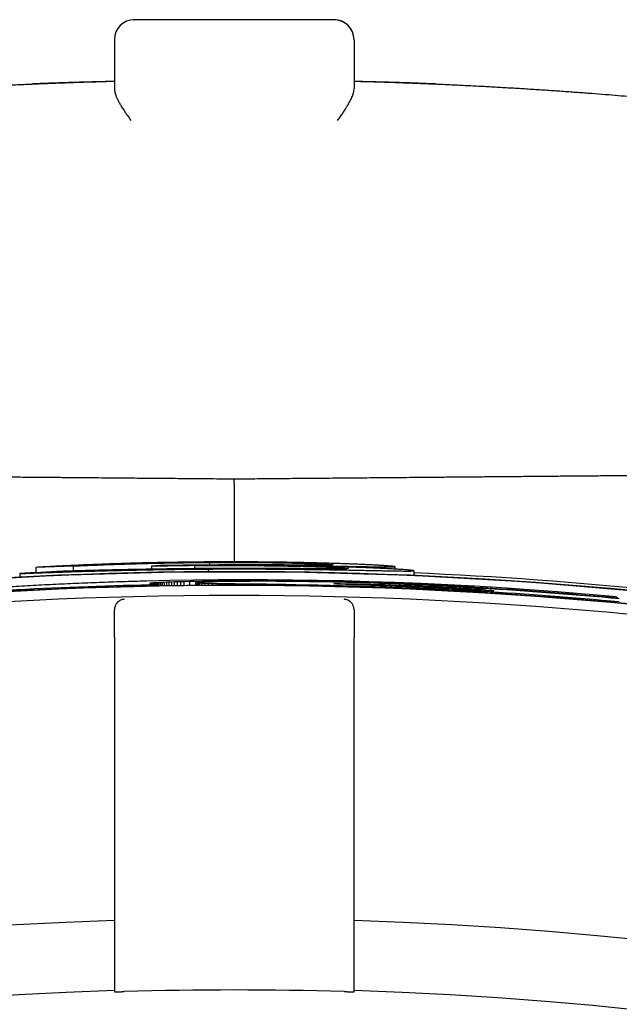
# Model space of a CAD drawing. Header units: millimetres. Extents: x 8 to 399, y 12 to 198.
# Tile 27 of 51: x 212 to 215, y 193 to 198. Entities that reach past the tile are written whole.
import ezdxf

# ---------------------------------------------------------------- set-up
doc = ezdxf.new("R2010")
doc.units = ezdxf.units.MM

msp = doc.modelspace()

# ---------------------------------------------------------------- linework, layer by layer
at = {"color": 7, "linetype": 'Continuous', "lineweight": 30}
for p, q in [((212.4608, 197.8315), (212.4581, 197.8324)), ((212.4608, 197.8314), (212.4625, 197.8325)), ((212.3625, 197.6325), (212.3625, 197.4862)), ((213.5625, 197.6325), (213.5625, 197.4862)), ((212.9625, 195.5107), (212.9625, 195.1185)), ((211.9693, 195.091), (211.9693, 195.0646)), ((212.1568, 195.0976), (212.1568, 195.0729)), ((212.5478, 195.0965), (212.5478, 195.0818)), ((212.7632, 195.0996), (212.7632, 195.0846)), ((212.8333, 195.0694), (212.8333, 195.0828)), ((212.8392, 195.1158), (212.8392, 195.1027)), ((213.7674, 195.0946), (213.7674, 195.0824)), ((213.8612, 195.0742), (213.8612, 195.0505)), ((211.8882, 195.06), (211.8882, 195.0422)), ((212.6408, 195.0249), (212.5216, 195.0222)), ((212.761, 195.0269), (212.6408, 195.0249)), ((212.8824, 195.0281), (212.761, 195.0269)), ((213.005, 195.0287), (212.8824, 195.0281)), ((212.9238, 195.0199), (212.9238, 195.0229)), ((212.9695, 195.0205), (212.9695, 195.0232)), ((213.1288, 195.0284), (213.005, 195.0287)), ((213.0179, 195.0209), (213.0179, 195.0235)), ((213.069, 195.0212), (213.069, 195.0236)), ((213.1225, 195.0212), (213.1225, 195.0235)), ((213.2539, 195.0274), (213.1288, 195.0284)), ((213.1785, 195.0211), (213.1785, 195.0233)), ((213.2369, 195.0206), (213.2369, 195.0229)), ((213.3802, 195.0256), (213.2539, 195.0274)), ((213.5078, 195.023), (213.3802, 195.0256)), ((213.6368, 195.0195), (213.5078, 195.023)), ((212.5399, 194.9977), (212.5399, 195.0029)), ((212.5413, 195.0109), (212.5408, 195.0107)), ((212.5421, 195.0112), (212.5413, 195.0109)), ((212.5434, 195.0115), (212.5421, 195.0112)), ((212.5451, 195.0118), (212.5434, 195.0115)), ((212.5473, 195.0121), (212.5451, 195.0118)), ((212.55, 195.0124), (212.5473, 195.0121)), ((212.5473, 194.9979), (212.5473, 195.0121)), ((212.5532, 195.0127), (212.55, 195.0124)), ((212.55, 194.9979), (212.55, 195.0124)), ((212.5571, 195.013), (212.5532, 195.0127)), ((212.5532, 194.998), (212.5532, 195.0127)), ((212.5615, 195.0134), (212.5571, 195.013)), ((212.5571, 194.998), (212.5571, 195.013)), ((212.5667, 195.0137), (212.5615, 195.0134)), ((212.5615, 194.9981), (212.5615, 195.0134)), ((212.5726, 195.0141), (212.5667, 195.0137)), ((212.5667, 194.9982), (212.5667, 195.0137)), ((212.5792, 195.0145), (212.5726, 195.0141)), ((212.5726, 194.9983), (212.5726, 195.0141)), ((212.5866, 195.0148), (212.5792, 195.0145)), ((212.5792, 194.9985), (212.5792, 195.0145)), ((212.5948, 195.0152), (212.5866, 195.0148)), ((212.5866, 194.9986), (212.5866, 195.0148)), ((212.6039, 195.0156), (212.5948, 195.0152)), ((212.5948, 194.9987), (212.5948, 195.0152)), ((212.6139, 195.0161), (212.6039, 195.0156)), ((212.6039, 194.9989), (212.6039, 195.0156)), ((212.6249, 195.0165), (212.6139, 195.0161)), ((212.6139, 194.9991), (212.6139, 195.0161)), ((212.6368, 195.0169), (212.6249, 195.0165)), ((212.6249, 194.9993), (212.6249, 195.0165)), ((212.6497, 195.0174), (212.6368, 195.0169)), ((212.6368, 194.9994), (212.6368, 195.0169)), ((212.6638, 195.0179), (212.6497, 195.0174)), ((212.6497, 194.9996), (212.6497, 195.0174)), ((212.6789, 195.0183), (212.6638, 195.0179)), ((212.6638, 194.9999), (212.6638, 195.0179)), ((212.6951, 195.0188), (212.6789, 195.0183)), ((212.6789, 195.0001), (212.6789, 195.0183)), ((212.7125, 195.0193), (212.6951, 195.0188)), ((212.6951, 195.0003), (212.6951, 195.0188)), ((212.7397, 195.02), (212.7125, 195.0193)), ((212.7125, 195.0005), (212.7125, 195.0193)), ((212.7397, 195.0008), (212.7397, 195.02)), ((212.7703, 195.0011), (212.7703, 195.0206)), ((212.7778, 195.0148), (212.7762, 195.0143)), ((212.7762, 195.0143), (212.7779, 195.0138)), ((212.7762, 195.0012), (212.7762, 195.0143)), ((212.7826, 195.0154), (212.7778, 195.0148)), ((212.7779, 195.0138), (212.7828, 195.0133)), ((212.7779, 195.0012), (212.7779, 195.0138)), ((212.7906, 195.016), (212.7826, 195.0154)), ((212.7828, 195.0133), (212.7909, 195.0129)), ((212.7828, 195.0012), (212.7828, 195.0133)), ((212.8018, 195.0166), (212.7906, 195.016)), ((212.7909, 195.0129), (212.8022, 195.0125)), ((212.7909, 195.0013), (212.7909, 195.0129)), ((212.8161, 195.0173), (212.8018, 195.0166)), ((212.8022, 195.0125), (212.8166, 195.0121)), ((212.8022, 195.0014), (212.8022, 195.0125)), ((212.8041, 195.0167), (212.8041, 195.0213)), ((212.8335, 195.0179), (212.8161, 195.0173)), ((212.8166, 195.0121), (212.8341, 195.0118)), ((212.8166, 195.0015), (212.8166, 195.0121)), ((212.854, 195.0185), (212.8335, 195.0179)), ((212.8341, 195.0118), (212.8547, 195.0114)), ((212.8341, 195.0016), (212.8341, 195.0118)), ((212.841, 195.0181), (212.841, 195.0219)), ((212.8776, 195.019), (212.854, 195.0185)), ((212.8547, 195.0114), (212.8783, 195.0111)), ((212.8547, 195.0017), (212.8547, 195.0114)), ((212.9042, 195.0196), (212.8776, 195.019)), ((212.8783, 195.0111), (212.9049, 195.0107)), ((212.8783, 195.0018), (212.8783, 195.0111)), ((212.8809, 195.0191), (212.8809, 195.0224)), ((212.934, 195.0201), (212.9043, 195.0196)), ((212.9049, 195.0107), (212.9344, 195.0103)), ((212.9049, 195.0019), (212.9049, 195.0107)), ((212.9667, 195.0205), (212.934, 195.0201)), ((212.9344, 195.0103), (212.9669, 195.0099)), ((212.9344, 195.002), (212.9344, 195.0103)), ((213.0025, 195.0208), (212.9667, 195.0205)), ((212.9669, 195.0099), (213.0022, 195.0095)), ((212.9669, 195.002), (212.9669, 195.0099)), ((213.0022, 195.0095), (213.0403, 195.009)), ((213.0022, 195.002), (213.0022, 195.0095)), ((213.0412, 195.0211), (213.0025, 195.0208)), ((213.0403, 195.009), (213.0813, 195.0085)), ((213.0403, 195.0018), (213.0403, 195.009)), ((213.0829, 195.0212), (213.0412, 195.0211)), ((213.0813, 195.0085), (213.1249, 195.0079)), ((213.0813, 195.0017), (213.0813, 195.0085)), ((213.1276, 195.0212), (213.0829, 195.0212)), ((213.1249, 195.0079), (213.1713, 195.0071)), ((213.1249, 195.0014), (213.1249, 195.0079)), ((213.1752, 195.0211), (213.1276, 195.0212)), ((213.1713, 195.0071), (213.2204, 195.0063)), ((213.1713, 195.0009), (213.1713, 195.0071)), ((213.2257, 195.0208), (213.1752, 195.0211)), ((213.2204, 195.0063), (213.2721, 195.0054)), ((213.2204, 195.0004), (213.2204, 195.0063)), ((213.2792, 195.0202), (213.2257, 195.0208)), ((213.2721, 195.0054), (213.3264, 195.0043)), ((213.2721, 194.9997), (213.2721, 195.0054)), ((213.3355, 195.0195), (213.2792, 195.0202)), ((213.2974, 195.02), (213.2974, 195.0222)), ((213.3264, 195.0043), (213.3832, 195.003)), ((213.3264, 194.9988), (213.3264, 195.0043)), ((213.3946, 195.0185), (213.3355, 195.0195)), ((213.3601, 195.0191), (213.3601, 195.0214)), ((213.3832, 195.003), (213.4426, 195.0016)), ((213.3832, 194.9977), (213.3832, 195.003)), ((213.4566, 195.0173), (213.3946, 195.0185)), ((213.4247, 195.0179), (213.4247, 195.0203)), ((213.4426, 195.0016), (213.5044, 195)), ((213.4426, 194.9965), (213.4426, 195.0016)), ((213.5215, 195.0157), (213.4566, 195.0173)), ((213.4616, 195.0091), (213.4626, 195.0093)), ((213.4626, 195.0088), (213.4616, 195.0091)), ((213.4626, 195.0093), (213.4654, 195.0095)), ((213.4626, 195.0088), (213.4626, 195.0093)), ((213.4654, 195.0085), (213.4626, 195.0088)), ((213.4654, 195.0095), (213.4701, 195.0096)), ((213.4654, 195.0085), (213.4654, 195.0095)), ((213.4701, 195.0082), (213.4654, 195.0085)), ((213.4701, 195.0096), (213.4766, 195.0097)), ((213.4701, 195.0082), (213.4701, 195.0096)), ((213.4766, 195.0078), (213.4701, 195.0082)), ((213.4766, 195.0097), (213.4848, 195.0097)), ((213.4766, 195.0078), (213.4766, 195.0097)), ((213.4848, 195.0073), (213.4766, 195.0078)), ((213.4848, 195.0097), (213.4946, 195.0096)), ((213.4848, 195.0073), (213.4848, 195.0097)), ((213.4946, 195.0069), (213.4848, 195.0073)), ((213.4913, 195.0164), (213.4913, 195.0189)), ((213.4946, 195.0096), (213.506, 195.0095)), ((213.4946, 195.0069), (213.4946, 195.0096)), ((213.506, 195.0064), (213.4946, 195.0069)), ((213.5044, 195), (213.5687, 194.9982)), ((213.5044, 194.995), (213.5044, 195)), ((213.506, 195.0095), (213.5189, 195.0094)), ((213.506, 195.0064), (213.506, 195.0095)), ((213.5189, 195.0058), (213.506, 195.0064)), ((213.5189, 195.0094), (213.5333, 195.0092)), ((213.5189, 195.0058), (213.5189, 195.0094)), ((213.5333, 195.0053), (213.5189, 195.0058)), ((213.5891, 195.0139), (213.5215, 195.0157)), ((213.5333, 195.0092), (213.549, 195.0089)), ((213.5333, 195.0053), (213.5333, 195.0092)), ((213.549, 195.0046), (213.5333, 195.0053)), ((213.549, 195.0089), (213.5661, 195.0086)), ((213.549, 195.0046), (213.549, 195.0089)), ((213.5661, 195.004), (213.549, 195.0046)), ((213.5597, 195.0147), (213.5597, 195.0172)), ((213.5661, 195.0086), (213.5844, 195.0082)), ((213.5661, 195.004), (213.5661, 195.0086)), ((213.5844, 195.0033), (213.5661, 195.004)), ((213.5687, 194.9982), (213.6354, 194.9961)), ((213.5687, 194.9932), (213.5687, 194.9982)), ((213.5844, 195.0082), (213.604, 195.0078)), ((213.5844, 195.0033), (213.5844, 195.0082)), ((213.604, 195.0025), (213.5844, 195.0033)), ((213.6595, 195.0117), (213.5891, 195.0139)), ((213.604, 195.0078), (213.6246, 195.0073)), ((213.604, 195.0025), (213.604, 195.0078)), ((213.6246, 195.0017), (213.604, 195.0025)), ((213.6246, 195.0073), (213.6464, 195.0067)), ((213.6246, 195.0017), (213.6246, 195.0073)), ((213.6464, 195.0009), (213.6246, 195.0017)), ((213.6298, 195.0126), (213.6298, 195.0153)), ((213.6354, 194.9911), (213.6354, 194.9961)), ((213.6354, 194.9961), (213.6665, 194.9951)), ((213.7671, 195.0151), (213.6368, 195.0195)), ((213.6464, 195.0067), (213.6691, 195.0061)), ((213.6464, 195.0009), (213.6464, 195.0067)), ((213.6691, 195), (213.6464, 195.0009)), ((213.6858, 195.0108), (213.6595, 195.0117)), ((213.6665, 194.9901), (213.6665, 194.9951)), ((213.6665, 194.9951), (213.6962, 194.9941)), ((213.6691, 195.0061), (213.6928, 195.0053)), ((213.6691, 195), (213.6691, 195.0061)), ((213.6928, 194.9991), (213.6691, 195)), ((213.7118, 195.0098), (213.6858, 195.0108)), ((213.6928, 195.0053), (213.7173, 195.0046)), ((213.6928, 194.9991), (213.6928, 195.0053)), ((213.7173, 194.9981), (213.6928, 194.9991)), ((213.6962, 194.9941), (213.7244, 194.9931)), ((213.6962, 194.9891), (213.6962, 194.9941)), ((213.7016, 195.0102), (213.7016, 195.013)), ((213.7377, 195.0089), (213.7118, 195.0098)), ((213.7173, 195.0046), (213.7427, 195.0037)), ((213.7173, 195.0046), (213.7173, 194.9981)), ((213.7427, 194.9971), (213.7173, 194.9981)), ((213.7244, 194.9931), (213.7513, 194.9921)), ((213.7244, 194.9881), (213.7244, 194.9931)), ((213.7633, 195.0079), (213.7377, 195.0089)), ((213.7427, 195.0037), (213.7688, 195.0028)), ((213.7427, 194.9971), (213.7427, 195.0037)), ((213.7688, 194.9961), (213.7427, 194.9971)), ((213.7513, 194.9921), (213.777, 194.9911)), ((213.7513, 194.9871), (213.7513, 194.9921)), ((213.7887, 195.0068), (213.7633, 195.0079)), ((213.8989, 195.0098), (213.7671, 195.0151)), ((213.7688, 195.0028), (213.7956, 195.0018)), ((213.7688, 194.9961), (213.7688, 195.0028)), ((213.7956, 194.995), (213.7688, 194.9961)), ((213.7748, 195.0074), (213.7748, 195.0104)), ((213.777, 194.9911), (213.8017, 194.9902)), ((213.777, 194.9861), (213.777, 194.9911)), ((213.8138, 195.0058), (213.7887, 195.0068)), ((213.7956, 195.0018), (213.823, 195.0007)), ((213.7956, 194.995), (213.7956, 195.0018)), ((213.823, 194.9938), (213.7956, 194.995)), ((213.8017, 194.9902), (213.8254, 194.9893)), ((213.8017, 194.9851), (213.8017, 194.9902)), ((213.8386, 195.0047), (213.8138, 195.0058)), ((213.823, 195.0007), (213.851, 194.9995)), ((213.823, 194.9938), (213.823, 195.0007)), ((213.851, 194.9926), (213.823, 194.9938)), ((213.8254, 194.9893), (213.8483, 194.9884)), ((213.8254, 194.9841), (213.8254, 194.9893)), ((213.8631, 195.0036), (213.8386, 195.0047)), ((213.8483, 194.9884), (213.8705, 194.9875)), ((213.8483, 194.9832), (213.8483, 194.9884)), ((213.8494, 195.0042), (213.8494, 195.0075)), ((213.851, 194.9926), (213.851, 194.9995)), ((213.8795, 194.9914), (213.851, 194.9926)), ((213.8874, 195.0025), (213.8631, 195.0036)), ((213.8705, 194.9875), (213.8921, 194.9866)), ((213.8705, 194.9822), (213.8705, 194.9875)), ((213.906, 194.9902), (213.8795, 194.9914)), ((213.9112, 195.0013), (213.8874, 195.0025)), ((213.8921, 194.9866), (213.9132, 194.9857)), ((213.8921, 194.9813), (213.8921, 194.9866)), ((214.032, 195.0035), (213.8989, 195.0098)), ((213.906, 194.9971), (213.932, 194.9959)), ((213.906, 194.9902), (213.906, 194.9971)), ((213.932, 194.989), (213.906, 194.9902)), ((213.9348, 195.0001), (213.9112, 195.0013)), ((213.9132, 194.9857), (213.934, 194.9848)), ((213.9132, 194.9803), (213.9132, 194.9857)), ((213.9254, 195.0006), (213.9254, 195.0043)), ((213.932, 194.9959), (213.9575, 194.9947)), ((213.932, 194.989), (213.932, 194.9959)), ((213.9575, 194.9879), (213.932, 194.989)), ((213.934, 194.9848), (213.9546, 194.9839)), ((213.934, 194.9794), (213.934, 194.9848)), ((213.9579, 194.999), (213.9348, 195.0001)), ((213.9546, 194.9839), (213.9751, 194.983)), ((213.9546, 194.9784), (213.9546, 194.9839)), ((213.9575, 194.9947), (213.9823, 194.9934)), ((213.9575, 194.9879), (213.9575, 194.9947)), ((213.9823, 194.9867), (213.9575, 194.9879)), ((213.9807, 194.9978), (213.9579, 194.999)), ((213.9751, 194.983), (213.9955, 194.9821)), ((213.9751, 194.9774), (213.9751, 194.983)), ((214.003, 194.9965), (213.9807, 194.9978)), ((213.9823, 194.9934), (214.0064, 194.9922)), ((213.9823, 194.9867), (213.9823, 194.9934)), ((214.0064, 194.9856), (213.9823, 194.9867)), ((213.9955, 194.9821), (214.0161, 194.9812)), ((213.9955, 194.9764), (213.9955, 194.9821)), ((214.0025, 194.9966), (214.0025, 195.0006)), ((214.025, 194.9953), (214.003, 194.9965)), ((214.0064, 194.9922), (214.0297, 194.9909)), ((214.0064, 194.9856), (214.0064, 194.9922)), ((214.0297, 194.9845), (214.0064, 194.9856)), ((214.0161, 194.9812), (214.037, 194.9803)), ((214.0161, 194.9754), (214.0161, 194.9812)), ((214.0464, 194.9941), (214.025, 194.9953)), ((214.0297, 194.9909), (214.0523, 194.9897)), ((214.0297, 194.9845), (214.0297, 194.9909)), ((214.0523, 194.9834), (214.0297, 194.9845)), ((214.1667, 194.9963), (214.032, 195.0035)), ((214.037, 194.9803), (214.0582, 194.9793)), ((214.037, 194.9743), (214.037, 194.9803)), ((214.0675, 194.9929), (214.0464, 194.9941)), ((214.0523, 194.9897), (214.074, 194.9884)), ((214.0523, 194.9834), (214.0523, 194.9897)), ((214.074, 194.9824), (214.0523, 194.9834)), ((214.0582, 194.9793), (214.0799, 194.9782)), ((214.088, 194.9916), (214.0675, 194.9929)), ((214.074, 194.9884), (214.0948, 194.9872)), ((214.074, 194.9824), (214.074, 194.9884)), ((214.0948, 194.9814), (214.074, 194.9824)), ((214.0799, 194.9782), (214.1023, 194.9772)), ((214.0892, 194.9962), (214.0808, 194.9966)), ((214.0808, 194.9921), (214.0808, 194.9966)), ((214.108, 194.9904), (214.088, 194.9916)), ((214.097, 194.9957), (214.0892, 194.9962)), ((214.0892, 194.9916), (214.0892, 194.9962)), ((214.0948, 194.9872), (214.1146, 194.986)), ((214.0948, 194.9814), (214.0948, 194.9872)), ((214.1146, 194.9804), (214.0948, 194.9814)), ((214.1043, 194.9953), (214.097, 194.9957)), ((214.097, 194.9911), (214.097, 194.9957)), ((214.111, 194.9949), (214.1043, 194.9953)), ((214.1043, 194.9906), (214.1043, 194.9953)), ((214.1275, 194.9892), (214.108, 194.9904)), ((214.1171, 194.9945), (214.111, 194.9949)), ((214.111, 194.9902), (214.111, 194.9949)), ((214.1146, 194.986), (214.1335, 194.9848)), ((214.1146, 194.9804), (214.1146, 194.986)), ((214.1335, 194.9795), (214.1146, 194.9804)), ((214.1228, 194.9942), (214.1171, 194.9945)), ((214.1171, 194.9898), (214.1171, 194.9945)), ((214.128, 194.9939), (214.1228, 194.9942)), ((214.1228, 194.9895), (214.1228, 194.9942)), ((214.1465, 194.9879), (214.1275, 194.9892)), ((214.1327, 194.9935), (214.128, 194.9939)), ((214.128, 194.9891), (214.128, 194.9939)), ((214.137, 194.9932), (214.1327, 194.9935)), ((214.1327, 194.9888), (214.1327, 194.9935)), ((214.1335, 194.9848), (214.1512, 194.9836)), ((214.1335, 194.9795), (214.1335, 194.9848)), ((214.1512, 194.9787), (214.1335, 194.9795)), ((214.1409, 194.993), (214.137, 194.9932)), ((214.137, 194.9886), (214.137, 194.9932)), ((214.1444, 194.9927), (214.1409, 194.993)), ((214.1409, 194.9883), (214.1409, 194.993)), ((214.1476, 194.9925), (214.1444, 194.9927)), ((214.1444, 194.9881), (214.1444, 194.9927)), ((214.165, 194.9867), (214.1465, 194.9879)), ((214.1504, 194.9923), (214.1476, 194.9925)), ((214.1476, 194.9879), (214.1476, 194.9925)), ((214.1529, 194.9921), (214.1504, 194.9923)), ((214.1504, 194.9877), (214.1504, 194.9923)), ((214.1512, 194.9836), (214.1679, 194.9825)), ((214.1512, 194.9787), (214.1512, 194.9836)), ((214.1679, 194.9779), (214.1512, 194.9787)), ((214.1551, 194.9919), (214.1529, 194.9921)), ((214.1529, 194.9875), (214.1529, 194.9921)), ((214.1571, 194.9917), (214.1551, 194.9919)), ((214.1551, 194.9874), (214.1551, 194.9919)), ((214.1589, 194.9915), (214.1571, 194.9917)), ((214.1571, 194.9873), (214.1571, 194.9917)), ((214.1604, 194.9914), (214.1589, 194.9915)), ((214.1589, 194.9871), (214.1589, 194.9915)), ((214.1617, 194.9912), (214.1604, 194.9914)), ((214.1604, 194.987), (214.1604, 194.9914)), ((214.1629, 194.9911), (214.1617, 194.9912)), ((214.1617, 194.9869), (214.1617, 194.9912)), ((214.164, 194.991), (214.1629, 194.9911)), ((214.1649, 194.9909), (214.164, 194.991)), ((214.1828, 194.9855), (214.165, 194.9867)), ((214.1665, 194.9866), (214.1665, 194.9906)), ((214.3028, 194.988), (214.1667, 194.9963)), ((214.1679, 194.9825), (214.1834, 194.9814)), ((214.1679, 194.9779), (214.1679, 194.9825)), ((214.1834, 194.9772), (214.1679, 194.9779)), ((214.2001, 194.9843), (214.1828, 194.9855)), ((214.1834, 194.9814), (214.1976, 194.9804)), ((214.1834, 194.9772), (214.1834, 194.9814)), ((214.1976, 194.9765), (214.1834, 194.9772)), ((214.1976, 194.9804), (214.2106, 194.9795)), ((214.1976, 194.9765), (214.1976, 194.9804)), ((214.2106, 194.9759), (214.1976, 194.9765)), ((214.2001, 194.9843), (214.2001, 194.9861)), ((214.2106, 194.9795), (214.2222, 194.9786)), ((214.2106, 194.9759), (214.2106, 194.9795)), ((214.2222, 194.9754), (214.2106, 194.9759)), ((214.2222, 194.9786), (214.2325, 194.9778)), ((214.2222, 194.9754), (214.2222, 194.9786)), ((214.2325, 194.975), (214.2222, 194.9754)), ((214.2325, 194.9778), (214.2414, 194.977)), ((214.2325, 194.975), (214.2325, 194.9778)), ((214.2414, 194.9747), (214.2325, 194.975)), ((214.2414, 194.977), (214.2487, 194.9763)), ((214.2414, 194.9747), (214.2414, 194.977)), ((214.2487, 194.9744), (214.2414, 194.9747)), ((214.2487, 194.9763), (214.2545, 194.9758)), ((214.2487, 194.9744), (214.2487, 194.9763)), ((214.2545, 194.9743), (214.2487, 194.9744)), ((214.2545, 194.9758), (214.2587, 194.9753)), ((214.2545, 194.9743), (214.2545, 194.9758)), ((214.2587, 194.9743), (214.2545, 194.9743)), ((214.2587, 194.9753), (214.2613, 194.9749)), ((214.2587, 194.9743), (214.2587, 194.9753)), ((214.2613, 194.9744), (214.2587, 194.9743)), ((214.2613, 194.9749), (214.2622, 194.9746)), ((214.2613, 194.9744), (214.2613, 194.9749)), ((214.2622, 194.9746), (214.2613, 194.9744)), ((214.4404, 194.9787), (214.3028, 194.988)), ((214.5796, 194.9684), (214.4404, 194.9787)), ((214.2001, 194.9722), (214.2001, 194.9705)), ((214.2001, 194.9653), (214.2001, 194.9705)), ((214.7203, 194.9569), (214.5796, 194.9684)), ((214.8802, 194.9426), (214.8802, 194.9372)), ((214.8802, 194.9346), (214.8802, 194.9372)), ((212.3625, 194.8741), (212.3625, 194.8781)), ((213.5625, 194.8781), (213.5625, 194.8741)), ((212.3625, 194.7422), (212.3625, 192.9668)), ((213.5625, 192.9668), (213.5625, 194.7422))]:
    msp.add_line(p, q, dxfattribs=at)
for centre, radius, start, end in [((212.4625, 197.7325), 0.1, 90, 180), ((213.4625, 197.7325), 0.1, 0, 90), ((212.9625, 174.1325), 20.9681, 90.54467, 91.13324), ((212.9625, 174.1325), 20.9705, 90.59076, 91.02233), ((212.9625, 174.1325), 20.9373, 78.96911, 101.03089), ((212.9625, 174.1325), 20.9352, 79.6434, 100.3566), ((212.9625, 174.1325), 20.95, 80.7516, 87.54155), ((212.9625, 174.1325), 20.8674, 78.93168, 101.06832), ((212.9625, 174.1325), 20.8695, 79.61044, 100.38956), ((212.9625, 174.1325), 20.8746, 91.15994, 93.11335), ((212.9776, 174.1325), 20.8933, 86.97322, 87.18811), ((212.9625, 174.1325), 20.8928, 84.73369, 86.69638), ((212.9625, 174.1325), 20.8903, 84.70391, 86.60374), ((212.9625, 174.1325), 20.8174, 78.90476, 101.09524), ((212.9625, 174.1325), 20.8747, 84.69993, 86.60119), ((212.9426, 174.1325), 20.9001, 84.6906, 85.12073), ((212.9625, 174.1325), 19.2, 91.79078, 88.20922), ((212.9625, 174.1325), 18.85, 91.82405, 88.17595), ((212.9625, 174.1325), 18.8432, 88.32425, 91.67575)]:
    msp.add_arc(centre, radius, start, end, dxfattribs=at)
for centre, major_axis, ratio, start_param, end_param in [((212.7993, 174.1325), (20.9755, 0), 0.99997, 1.601431, 1.610376), ((214.2111, 174.1325), (21.0667, 0), 0.998242, 1.647903, 1.649834), ((213.1065, 174.1325), (20.9634, 0), 0.999976, 1.6189, 1.628946), ((213.1246, 174.1325), (20.8919, 0), 0.99997, 1.580411, 1.582463), ((213.1103, 174.1325), (20.8917, 0), 0.999975, 1.577538, 1.579725), ((213.0976, 174.1325), (20.8915, 0), 0.999979, 1.574613, 1.576931), ((213.0863, 174.1325), (20.8914, 0), 0.999982, 1.571625, 1.574069), ((213.076, 174.1325), (20.8913, 0), 0.999985, 1.568568, 1.571132), ((213.0665, 174.1325), (20.8913, 0), 0.999988, 1.565434, 1.568115), ((213.0578, 174.1325), (20.8913, 0), 0.99999, 1.562224, 1.565015), ((213.0496, 174.1325), (20.8914, 0), 0.999991, 1.558934, 1.561832), ((213.0712, 174.1325), (20.8975, 0), 0.999986, 1.624866, 1.630283), ((213.0682, 174.1325), (20.8973, 0), 0.999987, 1.619261, 1.624722), ((213.0648, 174.1325), (20.8971, 0), 0.999988, 1.613597, 1.619103), ((213.0612, 174.1325), (20.897, 0), 0.999989, 1.607872, 1.613424), ((213.0573, 174.1325), (20.8968, 0), 0.99999, 1.602085, 1.607685), ((213.0531, 174.1325), (20.8967, 0), 0.999991, 1.596234, 1.601885), ((213.2109, 174.1325), (20.8942, 0), 0.999929, 1.591887, 1.59335), ((213.1831, 174.1325), (20.8933, 0), 0.999944, 1.588938, 1.590555), ((213.1602, 174.1325), (20.8927, 0), 0.999955, 1.586079, 1.587846), ((213.1411, 174.1325), (20.8923, 0), 0.999963, 1.583249, 1.585161), ((213.0419, 174.1325), (20.8914, 0), 0.999993, 1.555566, 1.558565), ((213.0346, 174.1325), (20.8915, 0), 0.999994, 1.552119, 1.555215), ((213.0276, 174.1325), (20.8916, 0), 0.999995, 1.548596, 1.551784), ((213.0208, 174.1325), (20.8918, 0), 0.999996, 1.544999, 1.548274), ((213.0143, 174.1325), (20.8919, 0), 0.999997, 1.54133, 1.544687), ((213.0079, 174.1325), (20.8921, 0), 0.999998, 1.537591, 1.541026), ((213.0017, 174.1325), (20.8923, 0), 0.999998, 1.533786, 1.537293), ((212.9956, 174.1325), (20.8925, 0), 0.999999, 1.529918, 1.533493), ((212.9896, 174.1325), (20.8927, 0), 0.999999, 1.52599, 1.529629), ((212.9836, 174.1325), (20.893, 0), 0.999999, 1.522006, 1.525703)]:
    msp.add_ellipse(centre, major_axis=major_axis, ratio=ratio, start_param=start_param, end_param=end_param, dxfattribs=at)
for points, knots in [([(213.4625, 197.8325), (213.4317, 197.8325), (213.37, 197.8325), (213.2769, 197.8325), (213.1835, 197.8325), (213.0898, 197.8325), (212.996, 197.8325), (212.9039, 197.8325), (212.8137, 197.8325), (212.7254, 197.8325), (212.6374, 197.8325), (212.5497, 197.8325), (212.4916, 197.8325), (212.4625, 197.8325)], [0, 0, 0, 0, 0.093333, 0.186663, 0.279992, 0.373319, 0.466646, 0.559997, 0.648021, 0.736035, 0.824037, 0.912026, 1, 1, 1, 1]), ([(213.5528, 197.7756), (213.5506, 197.7796), (213.5465, 197.7874), (213.5379, 197.798), (213.528, 197.8075), (213.5175, 197.8154), (213.507, 197.8214), (213.4974, 197.8254), (213.4877, 197.8284), (213.477, 197.8308), (213.4688, 197.8312), (213.4643, 197.8315)], [0, 0, 0, 0, 0.140722, 0.2712026, 0.3935396, 0.5100008, 0.6161233, 0.7113547, 0.7843863, 0.8816327, 1, 1, 1, 1]), ([(212.3625, 197.7325), (212.3625, 197.7322), (212.3625, 197.7315), (212.3625, 197.7258), (212.3625, 197.7166), (212.3625, 197.7061), (212.3625, 197.6963), (212.3625, 197.6884), (212.3625, 197.6801), (212.3625, 197.6714), (212.3625, 197.6623), (212.3625, 197.6527), (212.3625, 197.6428), (212.3625, 197.636), (212.3625, 197.6325)], [0, 0, 0, 0, 0.126499, 0.248643, 0.371262, 0.49913, 0.563678, 0.626354, 0.68779, 0.748656, 0.80964, 0.871427, 0.934676, 1, 1, 1, 1]), ([(213.5625, 197.7325), (213.5625, 197.7322), (213.5625, 197.7315), (213.5625, 197.7259), (213.5625, 197.7166), (213.5625, 197.704), (213.5625, 197.689), (213.5625, 197.6717), (213.5625, 197.6526), (213.5625, 197.6393), (213.5625, 197.6325)], [0, 0, 0, 0, 0.126267, 0.248305, 0.370921, 0.498856, 0.626086, 0.748397, 0.87124, 1, 1, 1, 1]), ([(210.1472, 197.3625), (210.1484, 197.3627), (210.1518, 197.3631), (210.1606, 197.3642), (210.1732, 197.3657), (210.1885, 197.3675), (210.2061, 197.3696), (210.2259, 197.3719), (210.2482, 197.3746), (210.273, 197.3774), (210.3008, 197.3806), (210.3316, 197.3842), (210.3655, 197.388), (210.402, 197.392), (210.4409, 197.3963), (210.4823, 197.4007), (210.5254, 197.4053), (210.57, 197.4099), (210.6159, 197.4146), (210.664, 197.4194), (210.7144, 197.4243), (210.7679, 197.4294), (210.8244, 197.4347), (210.8839, 197.44), (210.9453, 197.4454), (211.0085, 197.4508), (211.0737, 197.4562), (211.1394, 197.4614), (211.2056, 197.4665), (211.2722, 197.4714), (211.3404, 197.4763), (211.4103, 197.481), (211.4832, 197.4858), (211.5587, 197.4904), (211.6369, 197.495), (211.7161, 197.4993), (211.7964, 197.5035), (211.8777, 197.5074), (211.9424, 197.5103), (211.9802, 197.5119), (211.9902, 197.5123)], [0, 0, 0, 0, 0.015204, 0.042856, 0.070475, 0.09809, 0.124151, 0.15026, 0.176441, 0.202717, 0.229114, 0.257, 0.284778, 0.312473, 0.340116, 0.367734, 0.395356, 0.421428, 0.447554, 0.473756, 0.500057, 0.526482, 0.554384, 0.582175, 0.609882, 0.637533, 0.665156, 0.692778, 0.718846, 0.744961, 0.771147, 0.797427, 0.823823, 0.851729, 0.879519, 0.907219, 0.934857, 0.96246, 0.990054, 1, 1, 1, 1]), ([(212.3625, 197.5238), (212.3575, 197.5236), (212.3457, 197.5232), (212.3262, 197.5227), (212.3032, 197.522), (212.2779, 197.5214), (212.2498, 197.5206), (212.2191, 197.5199), (212.1857, 197.519), (212.1502, 197.518), (212.1127, 197.5168), (212.0735, 197.5155), (212.0328, 197.514), (211.9923, 197.5124), (211.9654, 197.5112), (211.9524, 197.5107)], [0, 0, 0, 0, 0.034456, 0.082822, 0.137081, 0.197247, 0.263317, 0.338682, 0.420422, 0.507582, 0.599765, 0.696962, 0.797302, 0.902477, 1, 1, 1, 1]), ([(211.9918, 197.5123), (212.0074, 197.513), (212.0493, 197.5147), (212.1183, 197.5173), (212.1988, 197.5201), (212.2802, 197.5226), (212.335, 197.5241), (212.3625, 197.5248)], [0, 0, 0, 0, 0.129409, 0.346079, 0.563276, 0.781187, 1, 1, 1, 1]), ([(213.5625, 197.5248), (213.5917, 197.524), (213.6499, 197.5225), (213.7362, 197.5198), (213.8214, 197.5168), (213.9057, 197.5136), (213.9889, 197.51), (214.0694, 197.5064), (214.1474, 197.5025), (214.2229, 197.4986), (214.2975, 197.4944), (214.3712, 197.4901), (214.4453, 197.4855), (214.5195, 197.4807), (214.5934, 197.4757), (214.6655, 197.4705), (214.7357, 197.4653), (214.804, 197.46), (214.8692, 197.4547), (214.9314, 197.4496), (214.9907, 197.4445), (215.0483, 197.4394), (215.1042, 197.4343), (215.1596, 197.4292), (215.214, 197.424), (215.2672, 197.4188), (215.3179, 197.4137), (215.366, 197.4088), (215.4117, 197.404), (215.4541, 197.3995), (215.4933, 197.3953), (215.5295, 197.3913), (215.5635, 197.3875), (215.5953, 197.3839), (215.6255, 197.3805), (215.6537, 197.3773), (215.6798, 197.3742), (215.703, 197.3715), (215.7234, 197.3691), (215.741, 197.367), (215.7555, 197.3652), (215.7669, 197.3639), (215.7738, 197.363), (215.7762, 197.3627), (215.7767, 197.3627)], [0, 0, 0, 0, 0.025039, 0.04997, 0.074819, 0.099609, 0.124364, 0.14911, 0.172455, 0.195834, 0.219267, 0.242776, 0.266379, 0.291449, 0.316406, 0.341273, 0.366074, 0.390836, 0.415582, 0.438923, 0.462293, 0.485713, 0.509204, 0.532787, 0.557885, 0.582861, 0.607742, 0.632553, 0.657317, 0.682062, 0.705398, 0.728761, 0.752171, 0.77565, 0.79922, 0.824295, 0.849252, 0.874116, 0.898913, 0.923669, 0.94841, 0.971748, 0.995117, 1, 1, 1, 1]), ([(213.9739, 197.5106), (213.9711, 197.5108), (213.9501, 197.5117), (213.9116, 197.5132), (213.8594, 197.5152), (213.8132, 197.5168), (213.7729, 197.518), (213.7381, 197.519), (213.7054, 197.5199), (213.6736, 197.5207), (213.6431, 197.5215), (213.6143, 197.5222), (213.5885, 197.523), (213.5717, 197.5235), (213.5633, 197.5238), (213.5625, 197.5238)], [0, 0, 0, 0, 0.021112, 0.158174, 0.287426, 0.408871, 0.498813, 0.583925, 0.663794, 0.737522, 0.813787, 0.882039, 0.942282, 0.994546, 1, 1, 1, 1]), ([(212.3625, 197.4862), (212.3628, 197.4816), (212.3635, 197.4719), (212.3676, 197.4589), (212.3715, 197.4486), (212.3744, 197.4419), (212.3776, 197.4349), (212.3813, 197.4276), (212.3853, 197.4199), (212.391, 197.4097), (212.3992, 197.3956), (212.4113, 197.3764), (212.4268, 197.3533), (212.4388, 197.3365), (212.4453, 197.3275)], [0, 0, 0, 0, 0.107498, 0.226361, 0.268642, 0.312267, 0.357251, 0.403607, 0.451349, 0.500489, 0.592261, 0.70609, 0.842, 1, 1, 1, 1]), ([(213.4798, 197.3275), (213.4847, 197.3344), (213.494, 197.3474), (213.5066, 197.3657), (213.5152, 197.3789), (213.5206, 197.3874), (213.5236, 197.3921), (213.5263, 197.3966), (213.5288, 197.4008), (213.5311, 197.4047), (213.5333, 197.4084), (213.5391, 197.4186), (213.5475, 197.4345), (213.5561, 197.4546), (213.5615, 197.4719), (213.5622, 197.4816), (213.5625, 197.4862)], [0, 0, 0, 0, 0.12004, 0.22778, 0.323225, 0.352604, 0.380589, 0.407181, 0.432381, 0.456188, 0.478605, 0.499631, 0.64285, 0.773679, 0.892541, 1, 1, 1, 1]), ([(212.9625, 195.5325), (212.9228, 195.5329), (212.8436, 195.5336), (212.7253, 195.5346), (212.6079, 195.5356), (212.4914, 195.5366), (212.372, 195.5377), (212.2498, 195.5387), (212.1557, 195.5396), (212.0928, 195.5401), (212.0603, 195.5404), (212.028, 195.5407), (211.9957, 195.541), (211.9635, 195.5412), (211.9062, 195.5417), (211.8248, 195.5424), (211.7208, 195.5434), (211.6194, 195.5442), (211.5205, 195.5451), (211.4241, 195.5459), (211.3303, 195.5468), (211.2391, 195.5476), (211.1504, 195.5483), (211.0643, 195.5491), (210.981, 195.5498), (210.9011, 195.5505), (210.8249, 195.5512), (210.7527, 195.5518), (210.6844, 195.5524), (210.6214, 195.5529), (210.5635, 195.5535), (210.5103, 195.5539), (210.4707, 195.5543), (210.4425, 195.5545), (210.4244, 195.5547), (210.4069, 195.5548), (210.3899, 195.555), (210.3734, 195.5551), (210.3478, 195.5553), (210.3152, 195.5556), (210.2785, 195.5559), (210.2467, 195.5562), (210.2199, 195.5565), (210.1982, 195.5566), (210.1814, 195.5568), (210.1695, 195.5569), (210.1621, 195.557), (210.1612, 195.557), (210.1608, 195.557)], [0, 0, 0, 0, 0.027076, 0.05399, 0.08079, 0.107524, 0.134242, 0.163669, 0.193199, 0.200959, 0.208731, 0.216517, 0.224318, 0.232135, 0.239969, 0.266195, 0.292255, 0.318193, 0.34405, 0.369873, 0.395705, 0.42159, 0.447572, 0.473695, 0.500002, 0.526225, 0.552282, 0.578217, 0.604073, 0.629895, 0.654004, 0.678157, 0.70239, 0.711941, 0.721511, 0.731104, 0.740721, 0.750364, 0.760036, 0.787108, 0.81402, 0.840818, 0.867551, 0.894267, 0.920538, 0.946887, 0.973359, 1, 1, 1, 1]), ([(215.7643, 195.557), (215.7638, 195.557), (215.7628, 195.557), (215.7552, 195.5569), (215.7429, 195.5568), (215.7256, 195.5566), (215.7054, 195.5565), (215.6836, 195.5563), (215.6615, 195.5561), (215.6418, 195.5559), (215.6259, 195.5558), (215.6151, 195.5557), (215.6038, 195.5556), (215.5922, 195.5555), (215.5801, 195.5554), (215.5578, 195.5552), (215.5237, 195.5549), (215.4752, 195.5544), (215.4226, 195.554), (215.3661, 195.5535), (215.3056, 195.553), (215.2412, 195.5524), (215.1728, 195.5518), (215.1005, 195.5512), (215.0241, 195.5505), (214.9442, 195.5498), (214.861, 195.5491), (214.7752, 195.5483), (214.6867, 195.5476), (214.5955, 195.5468), (214.5038, 195.546), (214.4118, 195.5452), (214.3197, 195.5444), (214.2445, 195.5437), (214.1874, 195.5432), (214.1494, 195.5429), (214.111, 195.5425), (214.0722, 195.5422), (214.0331, 195.5419), (213.97, 195.5413), (213.8825, 195.5405), (213.7698, 195.5396), (213.6561, 195.5386), (213.5414, 195.5376), (213.4265, 195.5366), (213.3113, 195.5356), (213.1959, 195.5346), (213.0795, 195.5335), (213.0016, 195.5329), (212.9625, 195.5325)], [0, 0, 0, 0, 0.0270746, 0.0539877, 0.0807869, 0.1075205, 0.134237, 0.1538472, 0.1734935, 0.1931951, 0.2009545, 0.2087265, 0.2165122, 0.2243127, 0.2321292, 0.2399628, 0.2661884, 0.2922479, 0.3181844, 0.3440416, 0.3698637, 0.395695, 0.4215797, 0.4475618, 0.4736848, 0.4999916, 0.5262143, 0.5522716, 0.5782066, 0.6040631, 0.6298852, 0.6539941, 0.6781477, 0.7023816, 0.7119323, 0.721503, 0.7310959, 0.740713, 0.7503563, 0.7600281, 0.7871015, 0.8140137, 0.8408124, 0.8675461, 0.8942636, 0.9205356, 0.9468852, 0.9733584, 1, 1, 1, 1]), ([(211.8882, 195.06), (211.8984, 195.0604), (211.9188, 195.0612), (211.9499, 195.0624), (211.9835, 195.0637), (212.0203, 195.065), (212.0605, 195.0665), (212.1022, 195.0679), (212.1455, 195.0693), (212.191, 195.0707), (212.2388, 195.0721), (212.2884, 195.0735), (212.3366, 195.0748), (212.383, 195.0759), (212.4274, 195.077), (212.4727, 195.0779), (212.5193, 195.0788), (212.5671, 195.0797), (212.6162, 195.0805), (212.6656, 195.0812), (212.7184, 195.0818), (212.7743, 195.0824), (212.8136, 195.0826), (212.8333, 195.0828)], [0, 0, 0, 0, 0.044079, 0.088158, 0.132224, 0.182667, 0.233149, 0.283642, 0.334097, 0.3862, 0.438379, 0.490552, 0.542646, 0.585696, 0.628799, 0.671901, 0.714949, 0.75972, 0.804544, 0.84937, 0.894145, 0.947067, 1, 1, 1, 1]), ([(212.8629, 195.1183), (212.8454, 195.1182), (212.8106, 195.118), (212.7584, 195.1175), (212.7064, 195.1169), (212.6547, 195.1161), (212.6035, 195.1152), (212.5529, 195.1142), (212.5031, 195.113), (212.4544, 195.1117), (212.4074, 195.1103), (212.3622, 195.1089), (212.3189, 195.1074), (212.2768, 195.1058), (212.2307, 195.1039), (212.1811, 195.1018), (212.129, 195.0994), (212.0826, 195.0971), (212.0416, 195.095), (212.0052, 195.093), (211.9812, 195.0916), (211.9693, 195.091)], [0, 0, 0, 0, 0.050097, 0.100192, 0.150248, 0.200441, 0.250772, 0.301187, 0.351617, 0.401985, 0.452203, 0.500391, 0.548629, 0.596885, 0.645096, 0.711183, 0.777314, 0.843405, 0.895592, 0.947795, 1, 1, 1, 1]), ([(212.8282, 195.0852), (212.8138, 195.0851), (212.785, 195.0849), (212.7419, 195.0845), (212.6989, 195.084), (212.6562, 195.0835), (212.6138, 195.0829), (212.572, 195.0822), (212.531, 195.0816), (212.4909, 195.0808), (212.4495, 195.08), (212.4073, 195.0792), (212.3643, 195.0782), (212.323, 195.0773), (212.2833, 195.0763), (212.2452, 195.0754), (212.2077, 195.0744), (212.1709, 195.0733), (212.1344, 195.0723), (212.1105, 195.0716), (212.0985, 195.0712)], [0, 0, 0, 0, 0.050113, 0.100225, 0.150303, 0.200258, 0.2504, 0.300615, 0.350804, 0.400886, 0.450802, 0.510292, 0.569917, 0.629691, 0.689556, 0.749391, 0.809023, 0.872668, 0.936334, 1, 1, 1, 1]), ([(212.1568, 195.0976), (212.1726, 195.0983), (212.2042, 195.0998), (212.2515, 195.1018), (212.2994, 195.1038), (212.3476, 195.1056), (212.3915, 195.1071), (212.4303, 195.1084), (212.4633, 195.1094), (212.4973, 195.1103), (212.5321, 195.1112), (212.5699, 195.1121), (212.6108, 195.1129), (212.6546, 195.1137), (212.6956, 195.1144), (212.7337, 195.1149), (212.7688, 195.1152), (212.804, 195.1156), (212.8275, 195.1157), (212.8392, 195.1158)], [0, 0, 0, 0, 0.086753, 0.17355, 0.252003, 0.330497, 0.40893, 0.457572, 0.50631, 0.555038, 0.603694, 0.652266, 0.709193, 0.766187, 0.823149, 0.867305, 0.911515, 0.955775, 1, 1, 1, 1]), ([(213.4583, 195.104), (213.4579, 195.1039), (213.4571, 195.1036), (213.4546, 195.1032), (213.4494, 195.1029), (213.4418, 195.1026), (213.4322, 195.1024), (213.4211, 195.1023), (213.4089, 195.1022), (213.3947, 195.1022), (213.3779, 195.1022), (213.3582, 195.1023), (213.3353, 195.1023), (213.31, 195.1025), (213.2822, 195.1026), (213.252, 195.1028), (213.2197, 195.1029), (213.1856, 195.1031), (213.1499, 195.1032), (213.1127, 195.1033), (213.0752, 195.1034), (213.0378, 195.1034), (213.0006, 195.1033), (212.9641, 195.1033), (212.9285, 195.1032), (212.894, 195.103), (212.8583, 195.1028), (212.8216, 195.1026), (212.784, 195.1023), (212.7589, 195.102), (212.7463, 195.1019)], [0, 0, 0, 0, 0.043989, 0.087969, 0.130991, 0.174037, 0.217049, 0.250375, 0.283749, 0.317119, 0.350438, 0.38715, 0.423997, 0.460869, 0.497675, 0.534353, 0.570963, 0.607681, 0.644427, 0.681131, 0.717729, 0.750986, 0.784276, 0.817539, 0.846957, 0.876393, 0.905808, 0.937188, 0.968594, 1, 1, 1, 1]), ([(212.7632, 195.0996), (212.7779, 195.0998), (212.8072, 195.1), (212.8512, 195.1003), (212.8918, 195.1004), (212.9289, 195.1005), (212.9659, 195.1005), (213.006, 195.1003), (213.0488, 195.1001), (213.0913, 195.0998), (213.1331, 195.0993), (213.1742, 195.0988), (213.214, 195.0982), (213.252, 195.0975), (213.2859, 195.0968), (213.3156, 195.0961), (213.3416, 195.0954), (213.3658, 195.0947), (213.3882, 195.094), (213.4089, 195.0933), (213.4287, 195.0926), (213.4473, 195.0918), (213.4643, 195.0911), (213.4791, 195.0904), (213.4918, 195.0897), (213.5025, 195.0891), (213.5123, 195.0884), (213.5205, 195.0878), (213.5265, 195.0872), (213.5305, 195.0866), (213.533, 195.0861), (213.5339, 195.0858), (213.5343, 195.0856)], [0, 0, 0, 0, 0.034065, 0.068129, 0.102177, 0.128484, 0.15479, 0.188962, 0.223157, 0.257326, 0.292079, 0.326963, 0.361867, 0.396707, 0.431422, 0.459641, 0.487964, 0.51636, 0.544777, 0.57315, 0.601402, 0.63402, 0.666716, 0.699484, 0.732292, 0.765077, 0.797756, 0.838145, 0.87857, 0.919049, 0.959548, 1, 1, 1, 1]), ([(213.5343, 195.0856), (213.5339, 195.0855), (213.5331, 195.0852), (213.531, 195.0848), (213.5271, 195.0844), (213.5214, 195.0842), (213.5136, 195.0839), (213.5035, 195.0838), (213.491, 195.0836), (213.4758, 195.0836), (213.458, 195.0836), (213.4383, 195.0836), (213.4166, 195.0837), (213.3932, 195.0839), (213.3674, 195.0841), (213.3394, 195.0843), (213.3109, 195.0845), (213.2821, 195.0847), (213.2532, 195.0849), (213.2228, 195.085), (213.1909, 195.0852), (213.1577, 195.0854), (213.1223, 195.0855), (213.0845, 195.0856), (213.0446, 195.0857), (213.0039, 195.0857), (212.9647, 195.0857), (212.9272, 195.0856), (212.8916, 195.0855), (212.8585, 195.0853), (212.8374, 195.0852), (212.8282, 195.0852)], [0, 0, 0, 0, 0.041568, 0.083133, 0.122338, 0.161575, 0.200805, 0.24, 0.280538, 0.321132, 0.36171, 0.402226, 0.43816, 0.474194, 0.510263, 0.546298, 0.582234, 0.612387, 0.642669, 0.673005, 0.703329, 0.733581, 0.763715, 0.796501, 0.829362, 0.862248, 0.89507, 0.922895, 0.950747, 0.978582, 1, 1, 1, 1]), ([(212.8333, 195.0828), (212.8477, 195.0829), (212.8764, 195.083), (212.9195, 195.0832), (212.962, 195.0833), (213.0037, 195.0833), (213.0447, 195.0832), (213.0884, 195.0831), (213.1348, 195.0828), (213.1835, 195.0825), (213.2314, 195.0821), (213.2782, 195.0816), (213.3237, 195.0811), (213.3675, 195.0806), (213.4098, 195.0799), (213.4506, 195.0793), (213.4897, 195.0786), (213.5271, 195.078), (213.5624, 195.0773), (213.596, 195.0767), (213.6279, 195.076), (213.6581, 195.0754), (213.6862, 195.0749), (213.7122, 195.0744), (213.736, 195.0739), (213.7588, 195.0735), (213.7802, 195.0732), (213.8, 195.0729), (213.817, 195.0728), (213.8311, 195.0727), (213.8423, 195.0728), (213.8507, 195.073), (213.856, 195.0733), (213.8592, 195.0737), (213.8605, 195.074), (213.8612, 195.0742)], [0, 0, 0, 0, 0.02457, 0.049139, 0.0737, 0.097309, 0.12093, 0.144539, 0.173649, 0.202854, 0.232101, 0.261342, 0.290532, 0.319633, 0.348691, 0.377833, 0.407016, 0.436194, 0.465327, 0.494378, 0.524635, 0.554958, 0.585319, 0.615685, 0.64602, 0.676285, 0.711901, 0.747595, 0.78333, 0.819068, 0.854767, 0.890385, 0.926911, 0.963455, 1, 1, 1, 1]), ([(212.8392, 195.1158), (212.853, 195.1159), (212.8805, 195.116), (212.9217, 195.1161), (212.9629, 195.1161), (213.0041, 195.116), (213.0449, 195.1158), (213.0836, 195.1155), (213.12, 195.1151), (213.1543, 195.1146), (213.1873, 195.1141), (213.2187, 195.1136), (213.2479, 195.113), (213.2748, 195.1124), (213.2995, 195.1117), (213.3224, 195.1111), (213.3434, 195.1105), (213.3643, 195.1098), (213.3846, 195.109), (213.4033, 195.1083), (213.4188, 195.1075), (213.4315, 195.1068), (213.4413, 195.1062), (213.4488, 195.1056), (213.4538, 195.105), (213.457, 195.1045), (213.4579, 195.1042), (213.4583, 195.104)], [0, 0, 0, 0, 0.038496, 0.077, 0.115452, 0.154877, 0.194334, 0.233719, 0.269537, 0.305493, 0.341465, 0.377362, 0.41313, 0.447506, 0.481989, 0.516524, 0.551037, 0.58544, 0.630043, 0.674762, 0.719499, 0.764127, 0.811226, 0.858385, 0.905606, 0.952839, 1, 1, 1, 1]), ([(213.7674, 195.0946), (213.7669, 195.0947), (213.766, 195.095), (213.7637, 195.0956), (213.7594, 195.0962), (213.7516, 195.097), (213.74, 195.0979), (213.725, 195.099), (213.7068, 195.1002), (213.6868, 195.1013), (213.6651, 195.1025), (213.6421, 195.1037), (213.6165, 195.1049), (213.5885, 195.1061), (213.5583, 195.1073), (213.5262, 195.1085), (213.4918, 195.1098), (213.455, 195.111), (213.4162, 195.1121), (213.3755, 195.1132), (213.3331, 195.1143), (213.2904, 195.1152), (213.2474, 195.116), (213.2043, 195.1167), (213.1601, 195.1173), (213.1152, 195.1178), (213.0698, 195.1181), (213.0291, 195.1184), (212.9933, 195.1185), (212.9563, 195.1185), (212.9127, 195.1185), (212.8795, 195.1184), (212.8629, 195.1183)], [0, 0, 0, 0, 0.033336, 0.066672, 0.099993, 0.140431, 0.180964, 0.221535, 0.26208, 0.302529, 0.336031, 0.369634, 0.403297, 0.436972, 0.470601, 0.504122, 0.537716, 0.571437, 0.60522, 0.639002, 0.672718, 0.706309, 0.737194, 0.768159, 0.799196, 0.830267, 0.861313, 0.892252, 0.912883, 0.933512, 0.96675, 1, 1, 1, 1]), ([(213.0672, 195.1017), (213.0801, 195.1016), (213.1058, 195.1016), (213.1441, 195.1014), (213.1856, 195.1011), (213.2301, 195.1007), (213.2772, 195.1002), (213.3232, 195.0997), (213.3679, 195.0991), (213.4109, 195.0984), (213.4519, 195.0978), (213.4906, 195.0971), (213.527, 195.0965), (213.5588, 195.0959), (213.5862, 195.0954), (213.6097, 195.0949), (213.6315, 195.0945), (213.6536, 195.0942), (213.6753, 195.0938), (213.696, 195.0935), (213.7138, 195.0933), (213.7288, 195.0932), (213.7409, 195.0932), (213.7504, 195.0933), (213.7579, 195.0935), (213.7631, 195.0938), (213.7664, 195.0941), (213.7671, 195.0944), (213.7674, 195.0946)], [0, 0, 0, 0, 0.0313922, 0.0627842, 0.0941627, 0.1344609, 0.1748976, 0.2153843, 0.2558461, 0.2962255, 0.3364852, 0.3761029, 0.4157582, 0.4553757, 0.4862547, 0.517177, 0.5480955, 0.5789692, 0.6199042, 0.6609503, 0.7020454, 0.743113, 0.7840661, 0.8272079, 0.8703968, 0.9136168, 0.9568342, 1, 1, 1, 1]), ([(213.8612, 195.0742), (213.8609, 195.0744), (213.8602, 195.0747), (213.8582, 195.0752), (213.8544, 195.0759), (213.8483, 195.0766), (213.8401, 195.0774), (213.8297, 195.0783), (213.8169, 195.0792), (213.8016, 195.0803), (213.7844, 195.0814), (213.7657, 195.0825), (213.7459, 195.0836), (213.7239, 195.0848), (213.6997, 195.0859), (213.6733, 195.0872), (213.6448, 195.0884), (213.6142, 195.0897), (213.582, 195.0909), (213.5481, 195.0922), (213.5127, 195.0934), (213.4758, 195.0945), (213.435, 195.0957), (213.3899, 195.0969), (213.3406, 195.098), (213.29, 195.099), (213.2384, 195.0999), (213.1906, 195.1006), (213.1467, 195.1011), (213.107, 195.1014), (213.0805, 195.1016), (213.0672, 195.1017)], [0, 0, 0, 0, 0.037403, 0.074807, 0.112193, 0.149955, 0.187814, 0.225697, 0.26355, 0.301339, 0.339056, 0.3709, 0.402858, 0.434859, 0.466841, 0.498756, 0.530572, 0.562382, 0.594296, 0.626252, 0.658195, 0.690079, 0.72187, 0.76026, 0.798755, 0.83729, 0.875794, 0.914193, 0.942784, 0.971392, 1, 1, 1, 1]), ([(212.5408, 195.0107), (212.5407, 195.0103), (212.5405, 195.0093), (212.5404, 195.0076), (212.5402, 195.0053), (212.54, 195.0038), (212.5399, 195.0029)], [0, 0, 0, 0, 0.131599, 0.394797, 0.657994, 1, 1, 1, 1]), ([(213.851, 194.9995), (213.8557, 194.9993), (213.8628, 194.999), (213.8723, 194.9986), (213.8771, 194.9984), (213.8795, 194.9983)], [0, 0, 0, 0, 0.499957, 0.749964, 1, 1, 1, 1]), ([(213.8795, 194.9983), (213.8817, 194.9982), (213.8872, 194.998), (213.8961, 194.9976), (213.9027, 194.9973), (213.906, 194.9971)], [0, 0, 0, 0, 0.2499373, 0.6249476, 1, 1, 1, 1]), ([(214.1023, 194.9772), (214.1187, 194.9764), (214.1432, 194.9752), (214.1757, 194.9735), (214.192, 194.9726), (214.2001, 194.9722)], [0, 0, 0, 0, 0.49998, 0.749989, 1, 1, 1, 1]), ([(214.1665, 194.9906), (214.1663, 194.9907), (214.1659, 194.9907), (214.1653, 194.9908), (214.165, 194.9908), (214.1649, 194.9909)], [0, 0, 0, 0, 0.499994, 0.749997, 1, 1, 1, 1]), ([(212.4112, 194.9313), (212.4088, 194.9311), (212.4044, 194.9306), (212.3981, 194.9287), (212.3927, 194.9265), (212.388, 194.924), (212.3841, 194.9214), (212.381, 194.919), (212.3788, 194.917), (212.3773, 194.9154), (212.3761, 194.9142), (212.3749, 194.9128), (212.3739, 194.9115), (212.3728, 194.9101), (212.3718, 194.9087), (212.3709, 194.9073), (212.3685, 194.9034), (212.3656, 194.897), (212.363, 194.8876), (212.3627, 194.8812), (212.3625, 194.8781)], [0, 0, 0, 0, 0.101968, 0.193774, 0.27542, 0.346905, 0.40823, 0.459398, 0.500411, 0.523434, 0.546173, 0.568628, 0.5908, 0.61269, 0.634296, 0.655621, 0.676664, 0.802503, 0.905573, 1, 1, 1, 1]), ([(213.5625, 194.8781), (213.5625, 194.8796), (213.5624, 194.8827), (213.5618, 194.8873), (213.5608, 194.892), (213.5593, 194.8969), (213.5572, 194.902), (213.5544, 194.9071), (213.5508, 194.9122), (213.548, 194.9153), (213.5462, 194.917), (213.5459, 194.9173), (213.5455, 194.9177), (213.5452, 194.918), (213.5448, 194.9183), (213.5444, 194.9187), (213.5432, 194.9196), (213.5412, 194.9212), (213.5382, 194.9232), (213.5347, 194.9252), (213.5305, 194.9273), (213.5255, 194.9292), (213.5199, 194.9307), (213.5159, 194.9311), (213.5138, 194.9313)], [0, 0, 0, 0, 0.046382, 0.0947217, 0.1450356, 0.2035883, 0.2693582, 0.3389691, 0.4164259, 0.5001361, 0.5058526, 0.5118201, 0.5180386, 0.5245081, 0.5312286, 0.5382003, 0.545423, 0.5896364, 0.6355329, 0.6874871, 0.7538795, 0.8280955, 0.9101356, 1, 1, 1, 1]), ([(212.3625, 194.7422), (212.3625, 194.7502), (212.3625, 194.7662), (212.3625, 194.7877), (212.3625, 194.8071), (212.3625, 194.8242), (212.3625, 194.8391), (212.3625, 194.8516), (212.3625, 194.8614), (212.3625, 194.8685), (212.3625, 194.873), (212.3625, 194.8737), (212.3625, 194.8741)], [0, 0, 0, 0, 0.099517, 0.198536, 0.29766, 0.397491, 0.498618, 0.599391, 0.699293, 0.798945, 0.898974, 1, 1, 1, 1]), ([(213.5625, 194.8741), (213.5625, 194.8737), (213.5625, 194.873), (213.5625, 194.8685), (213.5625, 194.8615), (213.5625, 194.8518), (213.5625, 194.8395), (213.5625, 194.8248), (213.5625, 194.8077), (213.5625, 194.7882), (213.5625, 194.7666), (213.5625, 194.7504), (213.5625, 194.7422)], [0, 0, 0, 0, 0.099506, 0.198516, 0.297635, 0.397464, 0.498593, 0.599365, 0.699268, 0.798925, 0.898963, 1, 1, 1, 1]), ([(212.3625, 192.9668), (212.3628, 192.9667), (212.3633, 192.9666), (212.367, 192.9666), (212.3721, 192.9667), (212.3776, 192.9668), (212.3842, 192.9669), (212.3908, 192.9671), (212.3972, 192.9672), (212.4033, 192.9674), (212.4081, 192.9675), (212.4108, 192.9676), (212.4115, 192.9676)], [0, 0, 0, 0, 0.174421, 0.348671, 0.46456, 0.580547, 0.679257, 0.777781, 0.845152, 0.912324, 0.979461, 1, 1, 1, 1]), ([(213.5135, 192.9676), (213.5157, 192.9676), (213.5201, 192.9675), (213.5265, 192.9673), (213.5324, 192.9671), (213.5385, 192.967), (213.5444, 192.9668), (213.5498, 192.9667), (213.5545, 192.9667), (213.5583, 192.9666), (213.5617, 192.9666), (213.5622, 192.9667), (213.5625, 192.9668)], [0, 0, 0, 0, 0.069982, 0.139996, 0.209581, 0.279226, 0.374969, 0.471528, 0.568179, 0.683923, 0.799609, 1, 1, 1, 1])]:
    msp.add_open_spline(points, degree=3, knots=knots, dxfattribs=at)
msp.add_open_spline([(212.9625, 195.5107), (212.9625, 195.515), (212.9626, 195.5237), (212.9626, 195.5311), (212.9625, 195.532), (212.9625, 195.5325)], degree=3, dxfattribs=at)

doc.saveas('drawing.dxf')
